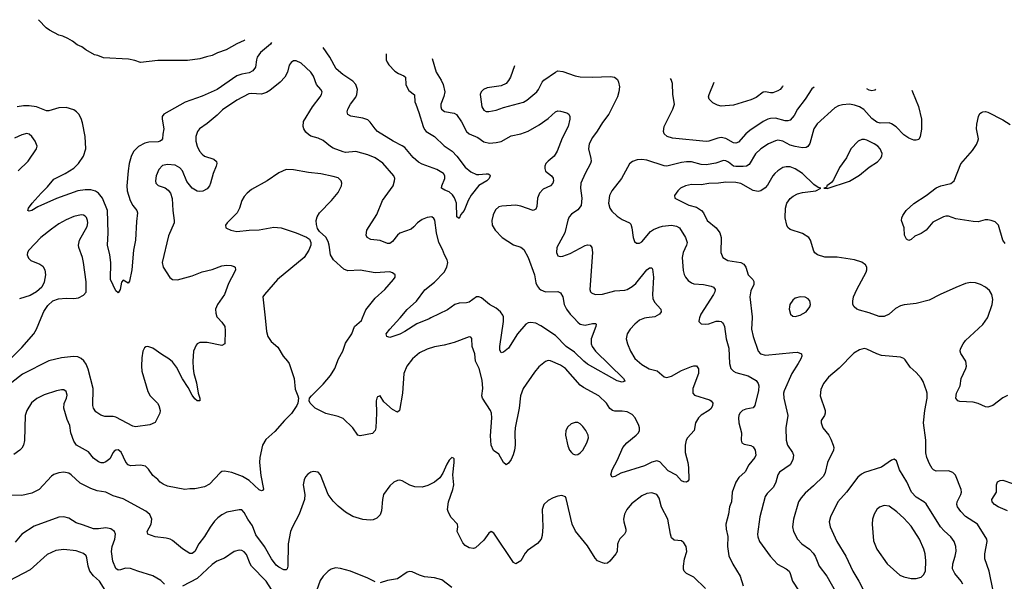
# Model space of a CAD drawing. Header units: inches. Extents: x 1308439 to 1441336, y 959892 to 1036309.
# Tile 142 of 167: x 1380793 to 1388763, y 1027868 to 1032415. Entities that reach past the tile are written whole.
import ezdxf

# ---------------------------------------------------------------- set-up
doc = ezdxf.new("R2010")
doc.units = ezdxf.units.IN
doc.header["$MEASUREMENT"] = 0
doc.layers.add('B3082', color=7, linetype='Continuous')
doc.layers.add('B3083', color=7, linetype='Continuous')

msp = doc.modelspace()

# ---------------------------------------------------------------- linework, layer by layer
at = {"layer": 'B3082', "color": 6}
for points, elevation in [([(1380680.6, 1029630), (1380810, 1029760.1), (1380907.6, 1029872.4), (1380929.6, 1029910.4), (1380966.6, 1030000)], 2500), ([(1382398, 1030000), (1382430, 1029965.1), (1382452.1, 1029930), (1382457.3, 1029897.3), (1382453.8, 1029790), (1382430, 1029777.4), (1382310, 1029800.4), (1382250, 1029799.9), (1382230, 1029790.9), (1382220.3, 1029779.7), (1382199.2, 1029730), (1382193.4, 1029650), (1382197, 1029590), (1382203.4, 1029550), (1382224.6, 1029475.4), (1382237.4, 1029390), (1382252.3, 1029350), (1382250.1, 1029329.9), (1382230, 1029329), (1382210, 1029345.5), (1382190, 1029374.2), (1382157.9, 1029437.9), (1382110, 1029506.7), (1382061.3, 1029601.3), (1382030, 1029643.6), (1382001, 1029670), (1381942.8, 1029702.8), (1381870, 1029756.1), (1381830, 1029769.3), (1381813.8, 1029766.2), (1381802.6, 1029757.4), (1381789.7, 1029730.3), (1381781.9, 1029678.1), (1381778.8, 1029610), (1381782, 1029570), (1381830, 1029404.2), (1381850.1, 1029370), (1381908.8, 1029310), (1381919.8, 1029290), (1381929.3, 1029250), (1381927.1, 1029230), (1381890, 1029154.3), (1381845, 1029135), (1381730, 1029118.7), (1381710, 1029122.8), (1381570, 1029197.6), (1381550, 1029202.3), (1381480.7, 1029200.7), (1381450, 1029213.4), (1381410, 1029240.7), (1381390, 1029269.1), (1381384.6, 1029290), (1381388.3, 1029430), (1381346.3, 1029586.3), (1381330, 1029624.8), (1381311.9, 1029651.9), (1381290, 1029671.6), (1381264.3, 1029684.3), (1381229.1, 1029689.1), (1381130, 1029677.5), (1381030, 1029653.2), (1380816.6, 1029543.4), (1380730, 1029477.2)], 2500), ([(1382779.5, 1030000), (1382791.8, 1029890), (1382802, 1029850), (1382827.8, 1029810), (1382883.3, 1029763.3), (1382924.4, 1029690), (1382961.1, 1029650), (1382973.4, 1029630), (1383014.2, 1029510), (1383023.5, 1029423.5), (1383045.2, 1029370), (1383049, 1029350), (1383044, 1029310), (1383036.5, 1029290), (1382994, 1029226), (1382936.8, 1029170), (1382858.6, 1029081.4), (1382784.9, 1029015.1), (1382757.8, 1028970), (1382737.5, 1028870), (1382733.9, 1028830), (1382744.2, 1028724.2), (1382766.5, 1028613.5), (1382758.4, 1028601.6), (1382750, 1028599.3), (1382730, 1028608.8), (1382650, 1028683), (1382597.1, 1028717.1), (1382510, 1028748.8), (1382450, 1028760.6), (1382430, 1028756.1), (1382414.8, 1028745.2), (1382330, 1028653.4), (1382290, 1028633.9), (1382210, 1028616.3), (1382170, 1028617.4), (1382130, 1028611.8), (1381990, 1028638.7), (1381953.3, 1028653.3), (1381929.8, 1028669.8), (1381911.5, 1028691.5), (1381870, 1028724.4), (1381836.7, 1028776.7), (1381810, 1028799.1), (1381770, 1028808.8), (1381690, 1028803.5), (1381670, 1028811.9), (1381652.5, 1028832.5), (1381614, 1028914), (1381590, 1028932.2), (1381570, 1028930.6), (1381558.8, 1028921.2), (1381548.3, 1028910), (1381521.7, 1028858.3), (1381490, 1028834.6), (1381470, 1028827.9), (1381452.3, 1028827.7), (1381430, 1028835.2), (1381390, 1028865.6), (1381350, 1028914.8), (1381253.9, 1028970), (1381230, 1029001.7), (1381208.1, 1029070), (1381199.3, 1029130), (1381177.5, 1029177.5), (1381150.6, 1029270), (1381153.8, 1029306.2), (1381171.5, 1029350), (1381175.8, 1029375.8), (1381170, 1029404.1), (1381150, 1029417.2), (1381130, 1029417.9), (1381090, 1029409.9), (1380990, 1029377.9), (1380932.4, 1029347.6), (1380887.8, 1029312.2), (1380850.9, 1029250), (1380838.5, 1029210), (1380831.2, 1029008.8), (1380823.4, 1028970), (1380810, 1028946.9), (1380793.1, 1028930), (1380744.7, 1028895.3)], 2600), ([(1385866.5, 1030000), (1385850, 1029997.5), (1385810, 1029981.8), (1385770.9, 1029950), (1385734.6, 1029910), (1385710.9, 1029870), (1385703.2, 1029830), (1385711.7, 1029790), (1385736.4, 1029730), (1385772.7, 1029672.7), (1385830, 1029622.6), (1385888.1, 1029588.1), (1385951.8, 1029571.8), (1386010, 1029523.3), (1386030, 1029517.8), (1386070, 1029528.5), (1386150, 1029574.1), (1386230, 1029607.1), (1386250, 1029613.2), (1386271.6, 1029611.6), (1386287.8, 1029587.8), (1386287.4, 1029550), (1386242, 1029430), (1386240.3, 1029390), (1386255.7, 1029375.7), (1386376.9, 1029336.9), (1386390.1, 1029330), (1386404.4, 1029310), (1386402, 1029290), (1386390, 1029268.1), (1386370.1, 1029250), (1386310, 1029213.2), (1386287.1, 1029190), (1386264.4, 1029150), (1386251.3, 1029090), (1386199, 1029030), (1386187, 1029010), (1386179.2, 1028970), (1386178.3, 1028910), (1386200.5, 1028830), (1386206.8, 1028790), (1386209.7, 1028690.3), (1386201.6, 1028678.4), (1386190, 1028671.2), (1386170, 1028671.8), (1386150, 1028681.4), (1386110, 1028726.8), (1386042.5, 1028762.5), (1385974.5, 1028834.5), (1385950, 1028843.6), (1385910, 1028832.3), (1385850, 1028802.9), (1385657.7, 1028742.3), (1385610, 1028716.4), (1385588.7, 1028710), (1385578.7, 1028730), (1385587.4, 1028770), (1385631.2, 1028850), (1385676.1, 1028950), (1385708, 1028990), (1385783, 1029050), (1385801.5, 1029070), (1385810.2, 1029089.8), (1385810.5, 1029110), (1385804.1, 1029130), (1385774.8, 1029190), (1385750, 1029218.8), (1385710, 1029238.9), (1385670, 1029246.4), (1385610, 1029246.3), (1385590, 1029251.5), (1385570, 1029268.1), (1385542.2, 1029310), (1385482, 1029370), (1385356.8, 1029436.8), (1385330, 1029456), (1385210, 1029591.8), (1385170, 1029617.1), (1385090, 1029653.5), (1385070, 1029654.1), (1385050, 1029647.2), (1384995.8, 1029604.2), (1384959.4, 1029560.6), (1384869.2, 1029430), (1384847.3, 1029370), (1384836.2, 1029270), (1384803.3, 1029110), (1384800.5, 1029070), (1384804.4, 1028970), (1384798.8, 1028930), (1384788.2, 1028891.8), (1384770, 1028854.5), (1384750, 1028823.4), (1384730, 1028811.4), (1384710, 1028830.6), (1384670, 1028898), (1384628, 1028928), (1384610.3, 1028970), (1384604.7, 1029044.7), (1384614.7, 1029190), (1384611.3, 1029230), (1384603.4, 1029250), (1384538.9, 1029350), (1384533.9, 1029370), (1384541.5, 1029430), (1384535.7, 1029495.7), (1384513.4, 1029590), (1384483.6, 1029650), (1384477.7, 1029710), (1384456.5, 1029770), (1384453, 1029833), (1384443.6, 1029843.6), (1384430, 1029847.3), (1384310, 1029800), (1384230, 1029778.4), (1384150, 1029765.1), (1384090, 1029746.6), (1384030, 1029717.4), (1383972, 1029670), (1383926.7, 1029610), (1383903.4, 1029550), (1383892.4, 1029390), (1383866.5, 1029250), (1383850, 1029236.8), (1383810, 1029259), (1383741.7, 1029321.7), (1383710, 1029368.3), (1383690, 1029361.7), (1383682.7, 1029350), (1383677.1, 1029330), (1383679.8, 1029230), (1383675.1, 1029110), (1383670, 1029087.7), (1383650, 1029064.3), (1383550, 1029045.8), (1383530.4, 1029050.4), (1383489.9, 1029110), (1383410, 1029184.9), (1383370, 1029202.5), (1383270, 1029225.8), (1383184.5, 1029270), (1383144.7, 1029310), (1383136.9, 1029330), (1383139.6, 1029350), (1383154, 1029370), (1383250, 1029463.7), (1383310, 1029534.7), (1383343.1, 1029590), (1383372.5, 1029670), (1383407.3, 1029730), (1383430, 1029796), (1383481.6, 1029870), (1383503.9, 1029930), (1383559.6, 1029980.4), (1383568, 1030000)], 2600), ([(1384122, 1030000), (1384107.2, 1029992.8), (1384007.7, 1029952.3), (1383910.1, 1029890), (1383870, 1029869.9), (1383790, 1029841), (1383764.4, 1029850), (1383760.2, 1029870), (1383787.8, 1029910), (1383870, 1029997.6), (1383872, 1030000)], 2500), ([(1385277.4, 1030000), (1385310, 1029965.5), (1385330, 1029950.4), (1385370, 1029942.5), (1385430, 1029954.8), (1385454.6, 1029954.6), (1385458.4, 1029950), (1385456.3, 1029930), (1385417.7, 1029830), (1385419.6, 1029790), (1385428.1, 1029768.1), (1385454.9, 1029730), (1385680.1, 1029510), (1385691.5, 1029490), (1385690, 1029487.1), (1385670, 1029480.5), (1385628.2, 1029490), (1385390, 1029624.9), (1385358, 1029650), (1385282.8, 1029722.8), (1385217.4, 1029770), (1385130, 1029858.1), (1385010, 1029937.2), (1384970, 1029956.6), (1384930, 1029962.7), (1384910, 1029960.2), (1384890, 1029949.6), (1384821.5, 1029870), (1384750, 1029756.2), (1384710, 1029721.8), (1384690, 1029716.8), (1384680.7, 1029740.7), (1384679.4, 1029770), (1384707.7, 1029970), (1384708.3, 1030000)], 2500), ([(1386296.1, 1030000), (1386292.3, 1029990), (1386291.5, 1029970), (1386310, 1029953.6), (1386344.7, 1029950), (1386370, 1029952.9), (1386430, 1029974.4), (1386454.4, 1029974.4), (1386470, 1029970.1), (1386481, 1029961), (1386490.2, 1029950.2), (1386497.3, 1029930), (1386511, 1029831), (1386534.1, 1029754.1), (1386538, 1029630), (1386549.7, 1029590), (1386570.2, 1029570.2), (1386590, 1029559.5), (1386690, 1029532.2), (1386753.3, 1029493.3), (1386771.4, 1029470), (1386774.6, 1029450), (1386771.9, 1029411.9), (1386744.1, 1029290), (1386729.1, 1029270.9), (1386670, 1029260.3), (1386643.3, 1029250), (1386621.8, 1029230), (1386612.7, 1029210), (1386610.4, 1029190), (1386615.1, 1029150), (1386635.1, 1029070), (1386633.1, 1029010), (1386638, 1028990), (1386657.5, 1028977.5), (1386710, 1028968.5), (1386730, 1028957.2), (1386747.2, 1028930), (1386751, 1028890), (1386742.7, 1028870), (1386695.2, 1028810), (1386665.7, 1028754.3), (1386612.7, 1028707.3), (1386589.8, 1028670.2), (1386560.2, 1028590), (1386553.8, 1028510), (1386539.7, 1028470), (1386531, 1028410), (1386508.9, 1028330), (1386510.5, 1028290.5), (1386525, 1028230), (1386521.8, 1028150), (1386533.6, 1028073.6), (1386565.7, 1028005.7), (1386624.3, 1027910), (1386649.1, 1027830)], 2700), ([(1386721, 1030000), (1386717.5, 1029910), (1386729.3, 1029850), (1386770.4, 1029730), (1386790, 1029709.5), (1386830, 1029699.5), (1387050, 1029721.4), (1387090, 1029721.6), (1387120.9, 1029710), (1387122.6, 1029690), (1387115.1, 1029670), (1387095.1, 1029630), (1387043, 1029550), (1386981.2, 1029410), (1386976.3, 1029390), (1386978.3, 1029350), (1387009.5, 1029210), (1386994.5, 1029110), (1386996.5, 1029010), (1387008.8, 1028970), (1387049.7, 1028910), (1387055.8, 1028890), (1387052.2, 1028850), (1387029.7, 1028810), (1386942.1, 1028750), (1386928.7, 1028730), (1386913, 1028670), (1386893.6, 1028630), (1386842.2, 1028577.8), (1386826.5, 1028553.5), (1386783.4, 1028390), (1386764.8, 1028250), (1386766.7, 1028226.7), (1386779.9, 1028190), (1386867.7, 1028070), (1386927, 1028007), (1386997.5, 1027970), (1387020.1, 1027950), (1387030.6, 1027930), (1387048.3, 1027868.3), (1387099.5, 1027790)], 2800), ([(1388790, 1029372.8), (1388750, 1029353.9), (1388670.1, 1029290), (1388630, 1029277.2), (1388610, 1029279.7), (1388550, 1029307.3), (1388510, 1029319.1), (1388403.3, 1029323.3), (1388385.6, 1029330), (1388370.4, 1029350), (1388376.7, 1029390), (1388404.7, 1029450), (1388414.8, 1029510), (1388452.1, 1029590), (1388457.1, 1029610), (1388451.6, 1029650), (1388411.8, 1029711.8), (1388405.7, 1029730), (1388407.8, 1029750), (1388428.7, 1029790), (1388450, 1029817.6), (1388590, 1029947.4), (1388625.5, 1030000)], 2800), ([(1388672.4, 1027790), (1388639, 1027950), (1388605.2, 1028050), (1388605.7, 1028090), (1388623.7, 1028190), (1388620.5, 1028210), (1388544.6, 1028330), (1388450, 1028392.3), (1388410, 1028433.2), (1388383.6, 1028470), (1388378.2, 1028490), (1388380.7, 1028510), (1388409.7, 1028570), (1388415, 1028590), (1388414.2, 1028610), (1388367, 1028727), (1388347.4, 1028747.4), (1388310, 1028762.6), (1388210, 1028759.9), (1388190, 1028769.9), (1388180.2, 1028780.2), (1388157.5, 1028817.5), (1388135.2, 1028870), (1388126.5, 1028906.5), (1388128.6, 1029010), (1388109.7, 1029150), (1388119.6, 1029250), (1388138.5, 1029350), (1388138.3, 1029390), (1388133.5, 1029410), (1388104.7, 1029484.7), (1388090, 1029511.4), (1388050, 1029556.9), (1388001.3, 1029601.3), (1387960.7, 1029660.7), (1387950, 1029671.5), (1387923.4, 1029683.4), (1387770, 1029697.1), (1387730, 1029710.5), (1387650, 1029748), (1387628.5, 1029751.5), (1387590, 1029743.1), (1387545.2, 1029714.8), (1387427.3, 1029592.7), (1387339.4, 1029520.6), (1387300.5, 1029470), (1387278.3, 1029421.7), (1387273.2, 1029370), (1387311.9, 1029250), (1387313.9, 1029230), (1387306.6, 1029210), (1387281.6, 1029170), (1387280.1, 1029150), (1387294.4, 1029110), (1387341.4, 1029050), (1387357.5, 1029017.5), (1387378.4, 1028970), (1387382.8, 1028950), (1387380.2, 1028930), (1387331.5, 1028830), (1387312.2, 1028747.8), (1387299.9, 1028720.1), (1387219.5, 1028640.5), (1387150, 1028582.4), (1387117.3, 1028542.7), (1387097.2, 1028510), (1387056.3, 1028370), (1387049.5, 1028310), (1387057.4, 1028270), (1387087.9, 1028210), (1387124.6, 1028170), (1387187, 1028127), (1387216.3, 1028096.3), (1387232, 1028070), (1387265.2, 1027990), (1387326.2, 1027910), (1387407, 1027767)], 2900), ([(1386344.5, 1027810), (1386250, 1027901.8), (1386190, 1027930.5), (1386171.2, 1027950), (1386165.8, 1027965.8), (1386165.6, 1027990), (1386174.6, 1028050), (1386192.2, 1028110), (1386188.7, 1028148.7), (1386170, 1028178.7), (1386150, 1028196.1), (1386090, 1028200.6), (1386070, 1028218.8), (1386060.3, 1028250), (1386038.2, 1028370), (1385988.4, 1028468.4), (1385970, 1028540.6), (1385949.4, 1028569.4), (1385910, 1028584.3), (1385870, 1028579.9), (1385830, 1028559.3), (1385745.1, 1028494.9), (1385706.5, 1028450), (1385688.3, 1028411.7), (1385681.7, 1028370), (1385683.1, 1028350), (1385699.9, 1028290), (1385698, 1028270), (1385687.9, 1028250), (1385650, 1028210.5), (1385639, 1028190), (1385632.1, 1028167.9), (1385628, 1028110), (1385619.2, 1028090), (1385570, 1028030.9), (1385550, 1028014.4), (1385530, 1028011.8), (1385510, 1028016.1), (1385470, 1028032.5), (1385450, 1028054.9), (1385390, 1028154), (1385292.6, 1028272.6), (1385265.6, 1028330), (1385217, 1028537), (1385210, 1028551.1), (1385182.4, 1028562.4), (1385150, 1028556.8), (1385110, 1028542.7), (1385070, 1028520.6), (1385035.2, 1028490), (1385021.2, 1028450), (1385027.3, 1028310), (1385022.3, 1028237.7), (1385014.5, 1028210), (1384985.3, 1028174.7), (1384903.4, 1028116.6), (1384885, 1028095), (1384850, 1028034.6), (1384810, 1028009.3), (1384790, 1028021.1), (1384630, 1028257.5), (1384610, 1028271), (1384590, 1028258), (1384550, 1028201.1), (1384482.2, 1028137.8), (1384466.5, 1028133.5), (1384430, 1028138.2), (1384397.4, 1028157.4), (1384380.1, 1028180.1), (1384334, 1028270), (1384338.8, 1028310), (1384336.5, 1028330), (1384284.3, 1028384.3), (1384263.5, 1028423.5), (1384256.4, 1028450), (1384262.6, 1028510), (1384297.7, 1028610), (1384305.9, 1028650), (1384297.8, 1028730), (1384310.6, 1028830.6), (1384310, 1028858), (1384305.6, 1028865.6), (1384290, 1028869.4), (1384270, 1028847.3), (1384250, 1028816.2), (1384218.1, 1028741.9), (1384193.3, 1028706.7), (1384151.1, 1028670), (1384097.9, 1028642.1), (1384050, 1028629.9), (1383990, 1028633.8), (1383950, 1028646.1), (1383890, 1028680.9), (1383870, 1028686.6), (1383850, 1028684.7), (1383821.8, 1028670), (1383790, 1028641.8), (1383737.9, 1028570), (1383729.1, 1028530.9), (1383720.9, 1028439.1), (1383710, 1028406), (1383682.4, 1028377.6), (1383654.2, 1028365.8), (1383630, 1028361.7), (1383570, 1028369), (1383490, 1028393.2), (1383428.8, 1028428.8), (1383370, 1028477), (1383330, 1028515.8), (1383290.6, 1028570.6), (1383228.9, 1028730), (1383210, 1028750.6), (1383170, 1028757.3), (1383148.5, 1028751.5), (1383124, 1028736), (1383105.8, 1028714.2), (1383095.5, 1028690), (1383088.5, 1028650), (1383100.7, 1028570), (1383098.5, 1028530), (1383054.9, 1028410), (1383000.5, 1028310), (1382985.6, 1028270), (1382966.4, 1028170), (1382962.5, 1027990), (1382957.4, 1027970), (1382950, 1027960.9), (1382930, 1027961), (1382890, 1027982.4), (1382870, 1027999.1), (1382830, 1028048.8), (1382773.5, 1028150), (1382704.8, 1028244.8), (1382676.6, 1028316.6), (1382639.9, 1028370), (1382610, 1028424.6), (1382590, 1028445.5), (1382570, 1028447.6), (1382470, 1028426.4), (1382430, 1028406.4), (1382397.4, 1028382.6), (1382370, 1028355), (1382333.7, 1028306.3), (1382290, 1028230.3), (1382243.2, 1028170), (1382210, 1028108.6), (1382190, 1028092.1), (1382170, 1028092.5), (1382110, 1028131.7), (1382030, 1028198.1), (1382010, 1028209.5), (1381977.7, 1028217.7), (1381890, 1028227.9), (1381829.4, 1028250), (1381825.2, 1028270), (1381856.6, 1028330), (1381863.6, 1028370), (1381847.6, 1028407.6), (1381815.1, 1028435.1), (1381630, 1028536.5), (1381550, 1028558.9), (1381490, 1028588.8), (1381420.8, 1028600.8), (1381370, 1028618.8), (1381283.4, 1028663.4), (1381210, 1028730.9), (1381190, 1028742.8), (1381150, 1028750.3), (1381110, 1028746), (1381070, 1028731.5), (1381050, 1028719), (1380950, 1028611.5), (1380890, 1028580.7), (1380810, 1028562.9), (1380714.1, 1028565.9)], 2700), ([(1388425.8, 1027845.8), (1388413.5, 1027870), (1388363.3, 1027930), (1388344.3, 1027970), (1388345.8, 1028010), (1388364.5, 1028070), (1388372, 1028112), (1388370.7, 1028150), (1388355.8, 1028190), (1388329, 1028229), (1388276.6, 1028276.6), (1388247.6, 1028310), (1388130, 1028494.9), (1388112.2, 1028512.2), (1388049.1, 1028550), (1388011, 1028590), (1387973.7, 1028673.7), (1387913.4, 1028770), (1387890, 1028841.8), (1387870, 1028855.5), (1387850, 1028849.8), (1387769, 1028791), (1387632.5, 1028747.5), (1387606.2, 1028733.8), (1387576.1, 1028710), (1387486.4, 1028590), (1387416.3, 1028510), (1387357.1, 1028390), (1387346, 1028350), (1387354.6, 1028310), (1387406.1, 1028190), (1387478.9, 1028070), (1387535.4, 1027950), (1387584.9, 1027870), (1387635.6, 1027770)], 3000), ([(1388790, 1028439.4), (1388713.1, 1028470), (1388682.3, 1028490), (1388664.6, 1028510), (1388661.5, 1028530), (1388699.5, 1028590), (1388699.5, 1028650), (1388706.7, 1028673.3), (1388730, 1028684.8), (1388750, 1028686.1), (1388830, 1028660.1)], 2800), ([(1381964.9, 1027844.9), (1381934.4, 1027874.4), (1381870, 1027911.6), (1381749.1, 1027949.1), (1381690, 1027972.7), (1381650, 1027975), (1381610, 1027960.6), (1381590, 1027958.4), (1381571.7, 1027971.7), (1381545.7, 1028030), (1381537.3, 1028110), (1381540.7, 1028150), (1381561.9, 1028210), (1381567.9, 1028250), (1381559.9, 1028270), (1381531.4, 1028291.4), (1381490, 1028301.9), (1381430, 1028291.8), (1381390, 1028292.4), (1381310, 1028323.4), (1381250, 1028340.8), (1381190, 1028378.1), (1381149.6, 1028389.6), (1381110, 1028386.6), (1380910, 1028313.2), (1380810, 1028248), (1380754.9, 1028185.1)], 2800), ([(1381525.8, 1027730), (1381439, 1027870), (1381390, 1027913.1), (1381361.1, 1027950), (1381345.9, 1027990), (1381336.7, 1028056.7), (1381330, 1028072.8), (1381310, 1028093.4), (1381250, 1028113.2), (1381150, 1028125.1), (1381084.2, 1028115.8), (1381014.1, 1028085.9), (1380878.7, 1027961.3), (1380708.2, 1027871.8)], 2900), ([(1382830, 1027800.2), (1382788.3, 1027868.3), (1382669.1, 1027990), (1382657.4, 1028010), (1382630, 1028084), (1382610, 1028106.1), (1382590, 1028116.7), (1382570, 1028120.1), (1382530, 1028110.3), (1382450, 1028056.3), (1382387.9, 1028030), (1382350, 1028002.5), (1382228.6, 1027891.4), (1382110, 1027828.7)], 2800), ([(1383670, 1027863.8), (1383610, 1027894.2), (1383470, 1027948.5), (1383390, 1027971.6), (1383350, 1027976.7), (1383313.5, 1027966.5), (1383290, 1027950.6), (1383250, 1027909.2), (1383225.7, 1027874.3), (1383194.8, 1027790)], 2800), ([(1384290, 1027817), (1384210, 1027878.8), (1384150, 1027896.6), (1384070, 1027904), (1384030, 1027916.4), (1383970, 1027943.7), (1383950, 1027946.6), (1383930, 1027940.4), (1383850, 1027888.9), (1383770, 1027873.6), (1383710, 1027855.5)], 2800)]:
    msp.add_lwpolyline(points, dxfattribs=dict(at, elevation=elevation))
for points, elevation in [([(1385290, 1029154), (1385258, 1029142), (1385230, 1029118.7), (1385213.8, 1029090), (1385210.2, 1029049.7), (1385230, 1028965.5), (1385244.5, 1028930), (1385258.3, 1028910), (1385270, 1028899), (1385290, 1028891.4), (1385310, 1028893.6), (1385330, 1028907.1), (1385350, 1028930.2), (1385384.7, 1028990), (1385396.5, 1029030), (1385395, 1029050), (1385375.8, 1029090), (1385350, 1029121.8), (1385330, 1029141.4), (1385310, 1029152.8)], 2700), ([(1387790, 1028480.7), (1387752.9, 1028467.1), (1387730.8, 1028449.2), (1387708.1, 1028411.9), (1387696.1, 1028370), (1387691.9, 1028330), (1387704.4, 1028195.6), (1387730, 1028129), (1387814.5, 1028010), (1387918.4, 1027918.4), (1387950, 1027903.1), (1388010, 1027891.5), (1388050, 1027890.1), (1388090, 1027901.4), (1388110, 1027919), (1388124.7, 1027950), (1388126.9, 1028033.1), (1388121.3, 1028090), (1388111.9, 1028128.1), (1388077.5, 1028210), (1388010, 1028313.9), (1387950, 1028379.6), (1387893.8, 1028430), (1387830, 1028476.3)], 3100)]:
    msp.add_lwpolyline(points, close=True, dxfattribs=dict(at, elevation=elevation))
at = {"layer": 'B3083', "color": 6}
for points, elevation in [([(1382614.8, 1032250.6), (1382610, 1032246.8), (1382550, 1032219.2), (1382463, 1032170), (1382392.8, 1032147.2), (1382350, 1032123.7), (1382305.2, 1032114.8), (1382250, 1032096.8), (1382150, 1032084.8), (1381910, 1032083.5), (1381770, 1032068.9), (1381725, 1032085), (1381674.7, 1032094.7), (1381470, 1032106.9), (1381425.2, 1032125.2), (1381399.5, 1032130), (1381327, 1032170), (1381294.5, 1032194.5), (1381259.3, 1032210), (1381220.5, 1032240.5), (1381182.6, 1032262.6), (1381142, 1032282), (1381109.2, 1032290), (1381034, 1032330), (1381006, 1032350), (1380947, 1032410), (1380943.8, 1032414.7)], 2300), ([(1382831.9, 1032229.3), (1382822.4, 1032217.6), (1382741.1, 1032150), (1382715.7, 1032110), (1382708.9, 1032090), (1382700.7, 1032030), (1382679.1, 1032000.9), (1382650, 1031983.8), (1382590, 1031974.3), (1382550, 1031961), (1382390, 1031850.2), (1382270, 1031795.8), (1382132.5, 1031747.5), (1381960.1, 1031650), (1381946.3, 1031630), (1381945.2, 1031610), (1381960.7, 1031530), (1381950.8, 1031489.2), (1381948, 1031450), (1381940.9, 1031439.1), (1381929.8, 1031430.2), (1381913.3, 1031426.7), (1381838, 1031422), (1381805, 1031415), (1381753.3, 1031386.7), (1381713.2, 1031346.8), (1381694.1, 1031305.9), (1381679.7, 1031250), (1381669.8, 1031190), (1381660, 1031070), (1381663.7, 1031030), (1381687.3, 1030950), (1381710, 1030910.8), (1381741.5, 1030870), (1381746.6, 1030850), (1381738.3, 1030781.7), (1381731.5, 1030628.5), (1381715.4, 1030550), (1381699.4, 1030390), (1381682.1, 1030297.9), (1381670, 1030281), (1381630, 1030306.3), (1381617.7, 1030290), (1381606.7, 1030230), (1381590, 1030204.5), (1381570, 1030218.7), (1381529, 1030310), (1381531.7, 1030450), (1381523, 1030510), (1381502.9, 1030590), (1381508.4, 1030690), (1381504.6, 1030870), (1381463.2, 1030970), (1381431.1, 1031011.1), (1381406.7, 1031026.7), (1381370, 1031037.2), (1381322.3, 1031037.7), (1381264.2, 1031030), (1381091.7, 1030968.3), (1380939.5, 1030900.5), (1380890, 1030869.5), (1380870, 1030864.7), (1380859.8, 1030870), (1380864.7, 1030890), (1380892.9, 1030930), (1380965.5, 1031010), (1381018.9, 1031061.1), (1381070, 1031123.4), (1381160.7, 1031170), (1381230, 1031213.6), (1381270, 1031250.4), (1381310, 1031310), (1381329.1, 1031370), (1381321.9, 1031470), (1381300.7, 1031580.7), (1381290, 1031613.9), (1381270.6, 1031650.6), (1381252.4, 1031670), (1381230, 1031684.3), (1381170, 1031703.1), (1381110, 1031700.7), (1381030, 1031676), (1381010, 1031675.7), (1380928, 1031708), (1380870, 1031718.1), (1380822.7, 1031717.3), (1380771.7, 1031708.3)], 2400), ([(1383758.5, 1032138.3), (1383759.1, 1032090), (1383766.8, 1032070), (1383781.6, 1032050), (1383830, 1031998.7), (1383858.3, 1031978.3), (1383901.3, 1031961.3), (1383916.5, 1031950), (1383919.1, 1031890), (1383925.5, 1031870), (1383942.6, 1031842.6), (1383987.5, 1031807.5), (1383992.3, 1031750), (1383998.4, 1031730), (1384024.1, 1031664.1), (1384059.6, 1031550), (1384070, 1031526.3), (1384083, 1031510), (1384149.3, 1031470), (1384230, 1031392.3), (1384292.2, 1031350), (1384330.9, 1031310), (1384399.8, 1031219.8), (1384443.5, 1031183.5), (1384490, 1031162.4), (1384510, 1031160.2), (1384570, 1031167.2), (1384586.2, 1031166.2), (1384597.4, 1031157.4), (1384600.6, 1031150), (1384593.4, 1031130), (1384572.8, 1031110), (1384508.7, 1031071.3), (1384446.9, 1030993.1), (1384423.6, 1030950), (1384390.9, 1030869.1), (1384363.3, 1030836.7), (1384350, 1030804.5), (1384330, 1030818), (1384327.8, 1030930), (1384312.9, 1030972.9), (1384296.8, 1030996.8), (1384270, 1031021.1), (1384234.1, 1031034.1), (1384206.9, 1031050), (1384208.6, 1031070), (1384234.7, 1031130), (1384234.5, 1031150), (1384222.7, 1031170), (1384170, 1031201.1), (1384050, 1031243.9), (1384020.6, 1031260.6), (1383977.9, 1031297.9), (1383910, 1031378.9), (1383890, 1031393.2), (1383815, 1031430), (1383689.3, 1031509.3), (1383668.9, 1031530), (1383630, 1031584.2), (1383610, 1031602.9), (1383570, 1031618.1), (1383473.8, 1031633.8), (1383448.2, 1031648.2), (1383442.9, 1031670), (1383448.7, 1031690), (1383470.5, 1031730), (1383513.1, 1031786.9), (1383523, 1031810), (1383527.7, 1031850), (1383514.8, 1031890), (1383490, 1031917.3), (1383407.9, 1031970), (1383355.8, 1032015.8), (1383302, 1032110), (1383249, 1032188.4)], 2400), ([(1383872, 1030000), (1383930, 1030069.4), (1384005.2, 1030134.8), (1384072.3, 1030227.7), (1384149.2, 1030290), (1384227.7, 1030370), (1384251.5, 1030410), (1384259.2, 1030450), (1384253.9, 1030470), (1384230.7, 1030510), (1384214.6, 1030554.6), (1384185.4, 1030610), (1384166, 1030690), (1384152.3, 1030792.3), (1384145.8, 1030805.8), (1384130, 1030818), (1384090, 1030813.1), (1384050, 1030796.7), (1384012.7, 1030770), (1383983.6, 1030736.4), (1383961.6, 1030718.4), (1383870, 1030687.2), (1383850, 1030669.2), (1383810, 1030617.8), (1383790, 1030603.8), (1383770, 1030602.7), (1383710, 1030627.8), (1383634.6, 1030634.6), (1383606.2, 1030650), (1383598.6, 1030670), (1383601.9, 1030710), (1383683.8, 1030836.2), (1383730.6, 1030950), (1383816.1, 1031070), (1383828, 1031110), (1383828.6, 1031130), (1383822.4, 1031150), (1383733.6, 1031253.6), (1383670, 1031297.5), (1383610, 1031321.3), (1383512.7, 1031347.3), (1383430, 1031339.5), (1383410, 1031344.6), (1383330, 1031374.3), (1383307.8, 1031387.8), (1383250, 1031436.6), (1383210, 1031456.8), (1383150, 1031473), (1383130, 1031484.5), (1383110, 1031504), (1383093.3, 1031530), (1383086.5, 1031550), (1383089.4, 1031590), (1383162.8, 1031710), (1383225.9, 1031790), (1383237, 1031810), (1383241.4, 1031830), (1383230.7, 1031850), (1383195.1, 1031890), (1383170, 1031956.2), (1383150.5, 1031990.5), (1383070, 1032063.3), (1383030, 1032082.1), (1383010, 1032080.7), (1382990, 1032069.1), (1382973.6, 1032046.4), (1382959.3, 1031990), (1382938.3, 1031950), (1382901.7, 1031910), (1382818.3, 1031841.7), (1382790, 1031824.2), (1382750, 1031811.8), (1382670, 1031815.9), (1382646.9, 1031813.1), (1382550, 1031762.5), (1382434.1, 1031685.9), (1382390, 1031642.8), (1382310, 1031574), (1382249.4, 1031530), (1382231.8, 1031510), (1382217.8, 1031470), (1382217.7, 1031430), (1382228.8, 1031390), (1382249.2, 1031350), (1382270, 1031325.2), (1382290, 1031310.4), (1382364.6, 1031284.6), (1382385.4, 1031265.4), (1382387.8, 1031250), (1382383.3, 1031230), (1382360.1, 1031170), (1382337.9, 1031090), (1382329.1, 1031070), (1382310, 1031046), (1382274.6, 1031025.4), (1382250, 1031022.4), (1382230, 1031026.7), (1382190, 1031050.7), (1382145.2, 1031105.2), (1382110, 1031191.7), (1382090, 1031215), (1382050, 1031236.9), (1381990, 1031242.8), (1381950, 1031233.7), (1381919.2, 1031200.8), (1381896.7, 1031150), (1381891.3, 1031111.3), (1381895.7, 1031090), (1381912.4, 1031072.4), (1381970, 1031052.7), (1381995.4, 1031035.4), (1382013.1, 1031010), (1382027.5, 1030967.5), (1382031.1, 1030870), (1382044.3, 1030790), (1382042.6, 1030770), (1381996.1, 1030663.9), (1381947, 1030450), (1381955, 1030410), (1382007.5, 1030327.5), (1382030.7, 1030310.7), (1382070, 1030307.5), (1382190, 1030340.4), (1382270, 1030372.2), (1382350, 1030392.6), (1382430, 1030421.3), (1382466, 1030426), (1382504.7, 1030424.7), (1382530, 1030417.4), (1382537.7, 1030410), (1382539.5, 1030390), (1382532.4, 1030370), (1382481.8, 1030278.2), (1382451.3, 1030190), (1382393.1, 1030110), (1382378, 1030070), (1382379.3, 1030039.3), (1382388.9, 1030010), (1382398, 1030000)], 2500), ([(1384132.6, 1032101.6), (1384163.6, 1031990), (1384205.5, 1031925.5), (1384221.4, 1031890), (1384233.7, 1031830), (1384226, 1031794), (1384202.2, 1031730), (1384201.8, 1031710), (1384207.8, 1031690), (1384232.4, 1031672.4), (1384310, 1031657), (1384328.2, 1031648.2), (1384370, 1031587.9), (1384409.6, 1031509.6), (1384430, 1031490.1), (1384502, 1031462), (1384550, 1031426.1), (1384595.7, 1031415.7), (1384650, 1031419.4), (1384690, 1031428.5), (1384770, 1031474.3), (1384850, 1031490.5), (1384910, 1031512.8), (1384997.6, 1031562.4), (1385070, 1031615.2), (1385130, 1031668.5), (1385150, 1031675.5), (1385170, 1031673.3), (1385221.6, 1031661.6), (1385238.7, 1031650), (1385246.2, 1031630), (1385247, 1031610), (1385233.3, 1031550), (1385183.4, 1031456.6), (1385142.7, 1031350), (1385119.1, 1031310), (1385070, 1031269.9), (1385052.4, 1031250), (1385044.6, 1031230), (1385042.7, 1031210), (1385048.6, 1031188.6), (1385096.8, 1031150), (1385110.3, 1031130.3), (1385113.2, 1031110), (1385109.1, 1031090.9), (1385089.3, 1031070.7), (1385030, 1031041.3), (1385000.4, 1031010), (1384984.7, 1030970), (1384978.1, 1030901.9), (1384970, 1030879.5), (1384950, 1030869.9), (1384850, 1030905.6), (1384810, 1030912.1), (1384694.7, 1030905.3), (1384670, 1030898.2), (1384643.9, 1030876.1), (1384624.1, 1030835.9), (1384613.8, 1030790), (1384617.3, 1030750), (1384642.3, 1030710), (1384698.5, 1030650), (1384790, 1030592.5), (1384850, 1030572.2), (1384873.5, 1030553.5), (1384909.2, 1030490), (1384960.3, 1030350), (1384970, 1030283.1), (1384980.3, 1030260.3), (1384997.7, 1030237.7), (1385010, 1030226.5), (1385050, 1030210.3), (1385150, 1030213.9), (1385170, 1030203.9), (1385188, 1030170), (1385199.2, 1030110), (1385218.7, 1030070), (1385249.5, 1030029.5), (1385277.4, 1030000)], 2500), ([(1384798.6, 1032042.3), (1384764.8, 1031950), (1384750, 1031921.8), (1384730, 1031899.2), (1384690, 1031879.1), (1384577.2, 1031862.8), (1384547.8, 1031850), (1384528.4, 1031831.6), (1384521.5, 1031810), (1384521.9, 1031790), (1384533.2, 1031710), (1384550, 1031681), (1384570, 1031671.2), (1384590, 1031670.8), (1384650, 1031681.7), (1384710, 1031703.9), (1384870, 1031745.7), (1384897.3, 1031762.7), (1384978.3, 1031830), (1384992.8, 1031850), (1385021.2, 1031910), (1385034.8, 1031925.2), (1385129.1, 1031990.9), (1385150, 1031999.4), (1385190, 1031996.4), (1385290, 1031960.8), (1385330, 1031952.1), (1385430, 1031948.5), (1385574.2, 1031954.2), (1385608.5, 1031948.5), (1385632.4, 1031930), (1385641.1, 1031910), (1385647, 1031870), (1385643.6, 1031830), (1385630.7, 1031790), (1385560.9, 1031650), (1385510, 1031583.4), (1385467.9, 1031512.1), (1385430, 1031461.8), (1385403.6, 1031410), (1385397.8, 1031370), (1385417.3, 1031290), (1385417.9, 1031270), (1385413.1, 1031250), (1385370, 1031170.4), (1385334.7, 1031090), (1385331.5, 1031050), (1385343.5, 1030970), (1385336.9, 1030910), (1385310, 1030874.9), (1385259.2, 1030840.8), (1385241.4, 1030818.6), (1385229.6, 1030790.4), (1385205.1, 1030690), (1385141.9, 1030570), (1385137.3, 1030530), (1385150, 1030503.3), (1385170, 1030496.4), (1385190, 1030499.3), (1385250, 1030521), (1385370, 1030586.4), (1385390, 1030591.8), (1385410.8, 1030590), (1385425.2, 1030570), (1385430.7, 1030530), (1385408.6, 1030230), (1385414.5, 1030210), (1385421.9, 1030201.9), (1385449.8, 1030189.8), (1385510, 1030193.4), (1385610, 1030219.2), (1385690, 1030224.9), (1385710, 1030230.7), (1385750, 1030253.5), (1385780.7, 1030279.3), (1385870, 1030390.4), (1385890, 1030404.4), (1385910, 1030405), (1385915.5, 1030395.5), (1385922.2, 1030330), (1385915.8, 1030190), (1385918.6, 1030158.6), (1385930, 1030128), (1385981.5, 1030070), (1385984.4, 1030050), (1385971.6, 1030030), (1385933, 1030010), (1385866.5, 1030000)], 2600), ([(1387223, 1031868.4), (1387205.9, 1031854.1), (1387150, 1031770), (1387089.1, 1031690.9), (1387061.2, 1031638.8), (1387030, 1031602.1), (1387010, 1031594.6), (1386990, 1031596.2), (1386910, 1031617.9), (1386870, 1031615.7), (1386850, 1031609.7), (1386810, 1031589.1), (1386702.3, 1031517.7), (1386670, 1031489.9), (1386610, 1031421.9), (1386590, 1031414.2), (1386570, 1031418.3), (1386510, 1031452.7), (1386470, 1031461.3), (1386443.2, 1031456.8), (1386370.2, 1031430), (1386350, 1031428.1), (1386076.5, 1031456.5), (1386032.8, 1031470), (1386010.4, 1031490), (1386003, 1031510), (1386009.9, 1031550), (1386080.7, 1031690), (1386092.5, 1031730), (1386080.3, 1031810), (1386077.6, 1031897.6), (1386065.7, 1031930), (1386061.1, 1031938.4)], 2600), ([(1386968.9, 1031878.3), (1386967.1, 1031872.9), (1386949.2, 1031850.8), (1386930, 1031838.8), (1386890, 1031823.4), (1386870, 1031822.3), (1386830, 1031831), (1386810, 1031828.7), (1386754.5, 1031785.5), (1386710, 1031766), (1386570, 1031722.5), (1386470, 1031713.3), (1386441.8, 1031721.8), (1386402.8, 1031742.8), (1386372.5, 1031772.5), (1386369, 1031790), (1386373.2, 1031810), (1386413.9, 1031909.4)], 2500), ([(1388014.5, 1031844.5), (1388018.5, 1031830), (1388068, 1031712), (1388092.2, 1031610), (1388093, 1031527), (1388080.9, 1031470), (1388070, 1031445.7), (1388050, 1031438.1), (1388030, 1031439.9), (1387990, 1031454.5), (1387950, 1031482.6), (1387886.4, 1031546.4), (1387850, 1031572), (1387830, 1031578.3), (1387757.5, 1031577.5), (1387730, 1031585.1), (1387690, 1031615.7), (1387626.5, 1031686.5), (1387590, 1031709.2), (1387550, 1031723.2), (1387510, 1031730.5), (1387453.8, 1031726.2), (1387422, 1031718), (1387390, 1031701.4), (1387248.7, 1031571.3), (1387221.7, 1031530), (1387190, 1031412.1), (1387173.1, 1031386.9), (1387160.2, 1031379.8), (1387130, 1031376.3), (1387070, 1031386.8), (1387030, 1031398.6), (1386970, 1031430.7), (1386930, 1031438), (1386910, 1031435.1), (1386853, 1031410), (1386790.8, 1031369.2), (1386750, 1031327.6), (1386698, 1031242), (1386676.1, 1031230), (1386650, 1031225.7), (1386590, 1031225.7), (1386570.1, 1031230.1), (1386530, 1031262.4), (1386510, 1031272.3), (1386490, 1031274.2), (1386427.3, 1031252.7), (1386350, 1031240.5), (1386310, 1031241.4), (1386230, 1031263.4), (1386190, 1031264.6), (1386150, 1031259.5), (1386030, 1031229.4), (1386010, 1031231.7), (1385870, 1031277.5), (1385830, 1031282.7), (1385790, 1031280.5), (1385753.3, 1031266.7), (1385730, 1031246.8), (1385664.5, 1031130), (1385585.7, 1031030), (1385566.5, 1030990), (1385559.3, 1030930), (1385568.5, 1030888.5), (1385585, 1030865), (1385630, 1030823.7), (1385670, 1030796.9), (1385729.5, 1030769.5), (1385738.9, 1030758.9), (1385748.8, 1030730), (1385758.8, 1030650), (1385770, 1030619.7), (1385784.8, 1030604.8), (1385810, 1030604.8), (1385830, 1030615.8), (1385899.5, 1030700.5), (1385924, 1030716), (1385970, 1030735.4), (1385996.6, 1030743.4), (1386070, 1030750.3), (1386110, 1030742.7), (1386132.6, 1030730), (1386181.2, 1030650), (1386194.6, 1030610), (1386190.5, 1030590), (1386163.7, 1030530), (1386155.5, 1030490), (1386163.4, 1030383.4), (1386171.2, 1030351.2), (1386181.8, 1030330), (1386204.2, 1030304.2), (1386230, 1030284.6), (1386250, 1030277.2), (1386328.8, 1030271.2), (1386390, 1030256.7), (1386408.6, 1030248.6), (1386421.9, 1030230), (1386419.4, 1030210), (1386409.2, 1030190), (1386307.6, 1030030), (1386296.1, 1030000)], 2700), ([(1387721.4, 1031852.1), (1387715.1, 1031844.9), (1387690, 1031839.5), (1387670, 1031843.4), (1387650.5, 1031853.9)], 2600), ([(1388770, 1030602.5), (1388752, 1030630), (1388716.5, 1030750), (1388690, 1030777.7), (1388657.2, 1030790), (1388630, 1030794), (1388606.8, 1030793.2), (1388550, 1030779), (1388510, 1030779.5), (1388370, 1030803.4), (1388310, 1030823.3), (1388290, 1030825.1), (1388270, 1030819.2), (1388185.2, 1030774.8), (1388130.1, 1030710), (1388090, 1030684.3), (1388037.8, 1030662.2), (1388010, 1030635.5), (1387990, 1030626), (1387970, 1030636.9), (1387955.4, 1030670), (1387952, 1030730), (1387931.2, 1030790), (1387932.3, 1030810), (1387940.3, 1030830), (1387968.4, 1030870), (1388030, 1030926.9), (1388130, 1030991.6), (1388210, 1031052.5), (1388250, 1031069.3), (1388330, 1031087.2), (1388357.7, 1031110), (1388411, 1031249), (1388504.7, 1031355.3), (1388537, 1031403), (1388549.5, 1031430), (1388552.8, 1031450), (1388538.3, 1031530), (1388539.3, 1031570), (1388553, 1031630), (1388565.9, 1031654.1), (1388577.2, 1031662.8), (1388590, 1031668.8), (1388609.9, 1031670.1), (1388630, 1031665.1), (1388750, 1031604.8), (1388810, 1031567)], 2700), ([(1380781.2, 1031190), (1380862.4, 1031270), (1380929.2, 1031370), (1380933.6, 1031390), (1380917.4, 1031430), (1380890, 1031470.3), (1380870, 1031487.1), (1380850, 1031492.1), (1380810, 1031483), (1380750, 1031455.2)], 2500), ([(1383568, 1030000), (1383595.7, 1030064.3), (1383670, 1030161.3), (1383748, 1030230), (1383818.9, 1030310), (1383832.1, 1030330), (1383832.7, 1030350), (1383810, 1030365.6), (1383790, 1030372.2), (1383670, 1030365.4), (1383550, 1030385.9), (1383450, 1030381.2), (1383416, 1030396), (1383333.9, 1030470), (1383308.6, 1030510), (1383298.6, 1030590), (1383290, 1030618.2), (1383270, 1030654.1), (1383219.7, 1030699.7), (1383204.1, 1030724.1), (1383195.3, 1030755.3), (1383193.6, 1030790), (1383201, 1030819), (1383218.7, 1030850), (1383315.6, 1030950), (1383370, 1031016.6), (1383397.3, 1031070), (1383401.1, 1031090), (1383396.1, 1031110), (1383370, 1031133.9), (1383330, 1031145.9), (1383230, 1031166.1), (1383130, 1031177.8), (1383010, 1031198.6), (1382950, 1031200.6), (1382890, 1031174.4), (1382795.5, 1031110), (1382670, 1031038.7), (1382633.5, 1031010), (1382610, 1030983.4), (1382590.7, 1030950), (1382572.1, 1030887.9), (1382552.2, 1030850), (1382471.6, 1030770), (1382458.9, 1030750), (1382462, 1030730), (1382466.9, 1030726.9), (1382501.5, 1030710), (1382550, 1030699), (1382650, 1030711), (1382730, 1030714.3), (1382850, 1030735.1), (1382910.1, 1030730.1), (1383031.8, 1030690), (1383113.9, 1030653.9), (1383137.6, 1030637.6), (1383150.3, 1030610), (1383149.1, 1030590), (1383134, 1030550), (1383094.7, 1030490), (1382878.5, 1030310), (1382773.2, 1030190), (1382760.6, 1030170), (1382779.5, 1030000)], 2600), ([(1388625.5, 1030000), (1388630, 1030006.7), (1388664.6, 1030110), (1388670.4, 1030150), (1388662.4, 1030190), (1388641.8, 1030221.8), (1388610, 1030248.5), (1388570, 1030271.1), (1388530, 1030284.5), (1388490, 1030287.7), (1388450, 1030277.7), (1388370, 1030245.9), (1388243.8, 1030190), (1388155.5, 1030144.5), (1388050, 1030117), (1387953.4, 1030106.6), (1387922.2, 1030097.8), (1387883.2, 1030076.8), (1387830, 1030029.5), (1387790, 1030011.9), (1387750, 1030012.7), (1387670, 1030040.9), (1387590, 1030062.7), (1387570, 1030070.9), (1387547.2, 1030090), (1387537, 1030110), (1387535.4, 1030135.4), (1387543, 1030170), (1387567.9, 1030230), (1387643.9, 1030370), (1387651, 1030390), (1387651.1, 1030410), (1387640.2, 1030430), (1387610, 1030452.3), (1387550, 1030469.9), (1387410, 1030490.7), (1387310, 1030492.8), (1387250.9, 1030510.9), (1387230, 1030527.8), (1387221.4, 1030541.4), (1387193.4, 1030630), (1387179.5, 1030650), (1387130, 1030682.6), (1387030, 1030715.4), (1387011.7, 1030731.7), (1387001.9, 1030750), (1386990.2, 1030810), (1386992.2, 1030890), (1387002.8, 1030930), (1387030, 1030968.2), (1387052.9, 1030987.1), (1387090, 1031005.3), (1387130, 1031016.3), (1387238, 1031030), (1387278, 1031050), (1387256.2, 1031056.2), (1387221.4, 1031081.4), (1387130, 1031170.2), (1387070, 1031206.7), (1387030, 1031223.7), (1386995.8, 1031224.2), (1386970, 1031217.1), (1386930, 1031192), (1386906.2, 1031170), (1386889.7, 1031150), (1386846, 1031074), (1386827.2, 1031052.8), (1386793.1, 1031030), (1386770, 1031024.7), (1386730, 1031031.2), (1386630, 1031089), (1386590, 1031097.5), (1386510, 1031099.3), (1386450, 1031090), (1386370, 1031088.6), (1386310, 1031078.5), (1386230, 1031079.4), (1386182.7, 1031070), (1386141.9, 1031050), (1386119.4, 1031030), (1386092.6, 1030990), (1386095.5, 1030970), (1386210, 1030914.2), (1386270, 1030897.4), (1386311.7, 1030870), (1386326.6, 1030850), (1386356.5, 1030790), (1386429.7, 1030730), (1386460.6, 1030690), (1386471.2, 1030650), (1386468.8, 1030530), (1386483.8, 1030490), (1386525.7, 1030465.7), (1386630, 1030447.7), (1386654.9, 1030434.9), (1386671.1, 1030411.1), (1386689.8, 1030350), (1386727.6, 1030310), (1386734.8, 1030294.8), (1386734.9, 1030270), (1386710, 1030219.3), (1386702.3, 1030170), (1386721.4, 1030010), (1386721, 1030000)], 2800), ([(1380966.6, 1030000), (1380988, 1030052), (1381019.6, 1030100.4), (1381062.2, 1030137.8), (1381105.9, 1030154.1), (1381170, 1030160.8), (1381230, 1030156.5), (1381270, 1030162.9), (1381310, 1030184), (1381330.4, 1030209.6), (1381330, 1030292.3), (1381309.9, 1030450.1), (1381300.4, 1030490), (1381270.9, 1030570), (1381268.3, 1030590), (1381276.6, 1030630), (1381340, 1030740), (1381345.2, 1030770), (1381342, 1030790), (1381332.9, 1030812.9), (1381323.3, 1030823.3), (1381310, 1030831.7), (1381290, 1030834.7), (1381230, 1030821.5), (1381170, 1030794.6), (1381110, 1030761), (1381050, 1030719.9), (1380964.2, 1030650), (1380866.4, 1030550), (1380856.5, 1030530), (1380853.4, 1030510), (1380862.9, 1030482.9), (1380884, 1030464), (1380956.5, 1030436.5), (1380979.8, 1030419.8), (1380997.2, 1030390), (1381000.7, 1030350), (1380990.8, 1030290), (1380971.1, 1030248.9), (1380929.3, 1030210.7), (1380877.2, 1030182.8), (1380790, 1030154.5)], 2500), ([(1384708.3, 1030000), (1384708.4, 1030008.4), (1384703.4, 1030023.4), (1384683.8, 1030050), (1384650, 1030079.4), (1384596.5, 1030110), (1384530, 1030162.7), (1384510, 1030172.1), (1384490, 1030171.2), (1384430, 1030126.4), (1384410, 1030121.1), (1384350, 1030120.3), (1384315.3, 1030110), (1384255, 1030065), (1384122, 1030000)], 2500)]:
    msp.add_lwpolyline(points, dxfattribs=dict(at, elevation=elevation))
for points, elevation in [([(1387630, 1031445.8), (1387610, 1031444.5), (1387581.1, 1031430), (1387521.7, 1031370), (1387484.2, 1031295.8), (1387430, 1031216.8), (1387381, 1031119), (1387363.1, 1031096.9), (1387326.4, 1031070), (1387323.5, 1031056.5), (1387302, 1031050), (1387330, 1031048.3), (1387510, 1031107.5), (1387590, 1031154.7), (1387670, 1031219.8), (1387735.3, 1031264.7), (1387761.1, 1031290), (1387772.6, 1031310), (1387775, 1031330), (1387757.6, 1031370), (1387740.2, 1031390), (1387710.4, 1031410), (1387650, 1031440.3)], 2800), ([(1387110, 1030171.9), (1387070, 1030159.3), (1387050, 1030144.7), (1387028.1, 1030110), (1387021.3, 1030070), (1387031, 1030030), (1387050, 1030015.5), (1387070, 1030012.8), (1387110, 1030022.9), (1387157.9, 1030050), (1387190, 1030090.4), (1387195, 1030110), (1387190, 1030137.2), (1387175, 1030155), (1387150, 1030168.8)], 2900)]:
    msp.add_lwpolyline(points, close=True, dxfattribs=dict(at, elevation=elevation))

doc.saveas('drawing.dxf')
